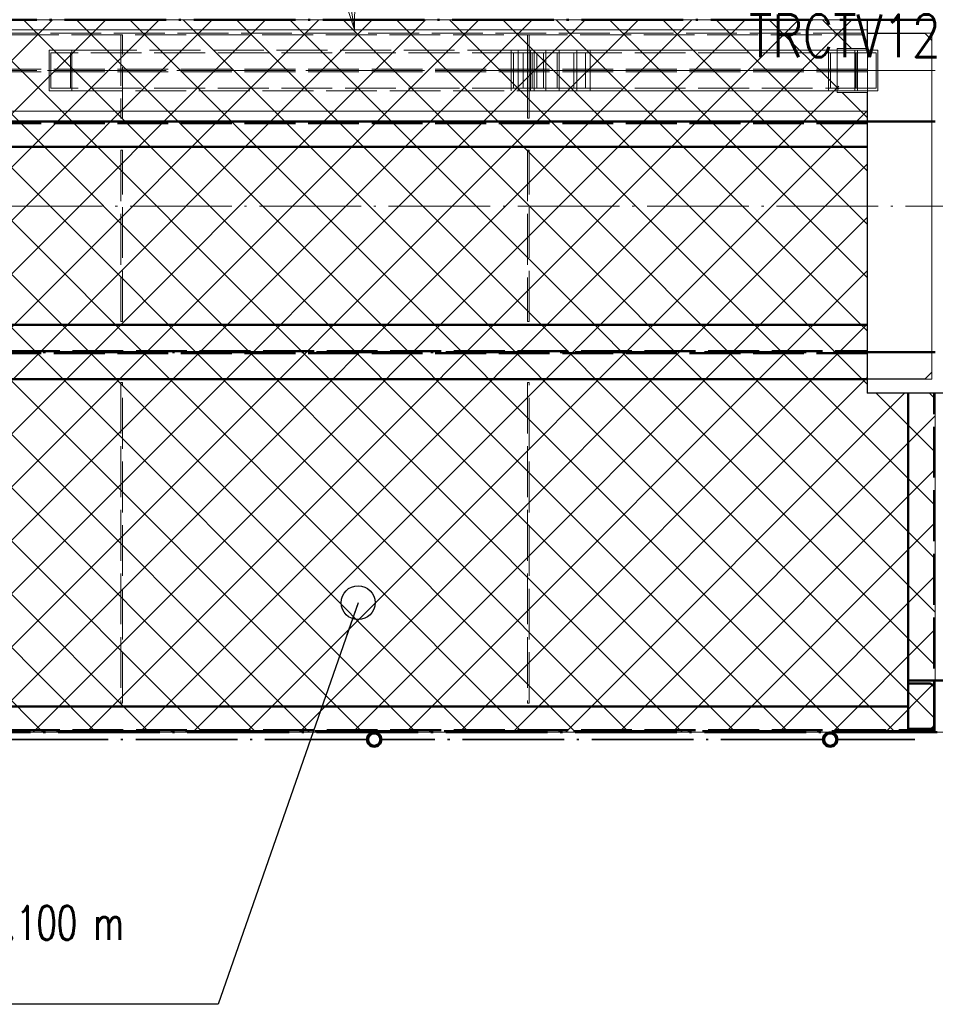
# Paper-space layout 'Layout1' of a CAD drawing. Extents: x -2 to 1677, y -36 to 422.
# Tile 41 of 100: x 544 to 598, y 114 to 173. Entities that reach past the tile are written whole.
import ezdxf

# ---------------------------------------------------------------- set-up
doc = ezdxf.new("R2010")
doc.units = 0
for name, pattern in [('ACAD_ISO02W100', [15, 12, -3]), ('ACAD_ISO04W100', [30.5, 24, -3, 0.5, -3]), ('HP_01_CER_B', [8, 5, -1, 1, -1])]:
    doc.linetypes.add(name, pattern=pattern)
for name, color, linetype, lineweight in [('SS_1.ET-HALA_TaO-PRISTAVBA-PODLAH.NOSNIKY', 9, 'CONTINUOUS', 13), ('SS_1.ET-HALA_TaO-RASTR', 7, 'HP_01_CER_B', 13), ('SS_1.ET-HALA_TaO-SLOUP', 9, 'CONTINUOUS', 13), ('SS_1.ET-HALA_TaO-ZTUZENI_SVISLE', 9, 'CONTINUOUS', 13), ('SS_2.ET-HALA_TaO-LAVKA_+5.100m', 210, 'CONTINUOUS', 50), ('SS_2.ET-HALA_TaO-LAVKA_+5.100m-KONZOLA', 202, 'CONTINUOUS', 50), ('SS_2.ET-HALA_TaO-LAVKA_+5.100m-PLECH', 90, 'CONTINUOUS', 13), ('SS_2.ET-HALA_TaO-LAVKA_+5.100m-PLECH-VYZTUHA', 150, 'CONTINUOUS', 13), ('SS_2.ET-HALA_TaO-LAVKA_+5.100m-ZABRADLI', 41, 'CONTINUOUS', 35), ('SS_2.ET-HALA_TaO-PRISTAVBA-PODLAHA_LEM', 140, 'CONTINUOUS', 50), ('SS_POPIS_PROFILU', 13, 'CONTINUOUS', 25), ('SS_SRAFY', 8, 'CONTINUOUS', 18), ('SS_STAV.OK-POPIS_PROFILU', 9, 'CONTINUOUS', 13)]:
    doc.layers.add(name, color=color, linetype=linetype, lineweight=lineweight)
doc.styles.add('romans.shx', font='romans.shx', dxfattribs={"height": 5})
pattern_1 = [(45, (118.27083, 161.526386), (-0.044901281, 0.044901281), [])]

psp = doc.layouts.get("Layout1")

# ---------------------------------------------------------------- hatches: boundary and pattern name
at = {"layer": 'SS_SRAFY'}
h = psp.add_hatch(dxfattribs=at)
h.set_pattern_fill('ANSI37', color=8, scale=0.7, angle=90, style=0)
h.set_pattern_definition([(135, (537.4741, 151.2368), (-1.571545, -1.571545), []), (225, (537.4741, 151.2368), (1.571545, -1.571545), [])])
h.paths.add_polyline_path([(598.2708, 130.5264), (598.2708, 150.5064), (594.2508, 150.5064), (594.2508, 168.2264), (592.5708, 168.2264), (592.5708, 170.8264), (594.2508, 170.8264), (594.2508, 172.5264), (481.3708, 172.5264), (481.3708, 170.8264), (484.0818, 170.8264), (484.0818, 168.2264), (481.2908, 168.2264), (481.2908, 166.5064), (478.2708, 166.5064), (478.2708, 130.5264)], flags=0)
h = psp.add_hatch(dxfattribs=at)
h.set_pattern_fill('ANSI31', color=5, scale=0.02, style=0)
h.set_pattern_definition(pattern_1)
h.paths.add_polyline_path([(565.1708, 130.5264, 1), (565.1708, 129.6364, 1)], flags=0)
h.paths.add_polyline_path([(565.1708, 130.4264, 1), (565.1708, 129.7364, 1)], flags=0)
h = psp.add_hatch(dxfattribs=at)
h.set_pattern_fill('ANSI31', color=5, scale=0.02, style=0)
h.set_pattern_definition(pattern_1)
h.paths.add_polyline_path([(592.0708, 130.5264, 1), (592.0708, 129.6364, 1)], flags=0)
h.paths.add_polyline_path([(592.0708, 130.4264, 1), (592.0708, 129.7364, 1)], flags=0)

# ---------------------------------------------------------------- linework, layer by layer
at = {"layer": 'SS_1.ET-HALA_TaO-PRISTAVBA-PODLAH.NOSNIKY', "color": 5, "linetype": 'Continuous', "ltscale": 0.25}
for p, q in [((594.2708, 171.9264), (481.2708, 171.9264)), ((594.2708, 171.7064), (594.2708, 171.7264)), ((550.2208, 167.1264), (526.3208, 167.1264)), ((574.2208, 167.1264), (550.3208, 167.1264)), ((594.2708, 167.1264), (574.3208, 167.1264))]:
    psp.add_line(p, q, dxfattribs=at)
at = {"layer": 'SS_1.ET-HALA_TaO-PRISTAVBA-PODLAH.NOSNIKY', "color": 9, "linetype": 'ACAD_ISO04W100', "ltscale": 0.25}
psp.add_line((478.2708, 169.5264), (598.2708, 169.5264), dxfattribs=at)
at = {"layer": 'SS_1.ET-HALA_TaO-PRISTAVBA-PODLAH.NOSNIKY', "color": 9, "linetype": 'ACAD_ISO02W100', "ltscale": 0.25}
for p, q in [((594.2708, 169.6014), (481.2708, 169.6014)), ((594.2708, 169.4514), (481.2708, 169.4514)), ((550.3208, 167.1264), (550.2208, 167.1264)), ((574.3208, 167.1264), (574.2208, 167.1264))]:
    psp.add_line(p, q, dxfattribs=at)
at = {"layer": 'SS_1.ET-HALA_TaO-RASTR', "linetype": 'ACAD_ISO04W100', "ltscale": 0.25}
psp.add_line((93.2708, 161.5264), (1103.2708, 161.5264), dxfattribs=at)
at = {"layer": 'SS_1.ET-HALA_TaO-SLOUP', "color": 5, "linetype": 'Continuous', "ltscale": 0.25}
for p, q in [((594.2708, 171.7264), (594.2708, 172.5264)), ((598.0708, 171.7264), (594.2708, 171.7264)), ((597.6708, 171.7064), (594.2708, 171.7064)), ((594.2708, 170.7264), (594.2708, 171.7064)), ((598.0708, 171.3064), (597.6708, 171.7064)), ((598.0708, 171.7264), (598.0708, 151.3264)), ((594.2708, 151.3464), (594.2708, 168.3264)), ((597.6708, 151.3464), (598.0708, 151.7464)), ((594.2708, 151.3464), (597.6708, 151.3464)), ((594.2708, 151.3264), (598.0708, 151.3264)), ((594.2708, 150.5264), (594.2708, 151.3264)), ((594.2708, 150.5264), (602.2708, 150.5264))]:
    psp.add_line(p, q, dxfattribs=at)
at = {"layer": 'SS_1.ET-HALA_TaO-SLOUP', "color": 9, "linetype": 'ACAD_ISO02W100', "ltscale": 0.25}
psp.add_line((594.2708, 168.3264), (594.2708, 170.7264), dxfattribs=at)
at = {"layer": 'SS_1.ET-HALA_TaO-ZTUZENI_SVISLE', "color": 9, "linetype": 'ACAD_ISO02W100', "ltscale": 0.25}
for p, q in [((547.2454, 170.7264), (546.0029, 170.7264)), ((546.0029, 170.7264), (546.0029, 168.3264)), ((547.3342, 170.7264), (547.2454, 170.7264)), ((550.2208, 170.7264), (547.3342, 170.7264)), ((547.3342, 170.7264), (547.3342, 168.3264)), ((573.6657, 170.7264), (550.2208, 170.7264)), ((573.2546, 168.3264), (573.2546, 170.7264)), ((574.3852, 170.7264), (574.3852, 168.3264)), ((574.5991, 168.3264), (574.5991, 170.7264)), ((575.2871, 168.3264), (575.2871, 170.7264)), ((576.0823, 170.7264), (576.0823, 168.3264)), ((577.1171, 168.3264), (577.1171, 170.7264)), ((591.9738, 168.3264), (591.9738, 170.7264)), ((593.5197, 168.3264), (593.5197, 170.7264)), ((593.6708, 168.3264), (593.6708, 170.7264)), ((547.2454, 170.5664), (546.0916, 170.5664)), ((546.0916, 170.5664), (546.0916, 168.4864)), ((573.9488, 170.5664), (547.2454, 170.5664)), ((547.2454, 170.5664), (547.2454, 168.4864)), ((573.3901, 168.4864), (573.3901, 170.5664)), ((574.4984, 170.5664), (574.4984, 168.4864)), ((574.767, 168.4864), (574.767, 170.5664)), ((575.1516, 168.4864), (575.1516, 170.5664)), ((575.9692, 170.5664), (575.9692, 168.4864)), ((576.9493, 168.4864), (576.9493, 170.5664)), ((594.7855, 170.5664), (577.6294, 170.5664)), ((592.0869, 168.4864), (592.0869, 170.5664)), ((593.5577, 168.4864), (593.5577, 170.5664)), ((593.6101, 168.4864), (593.6101, 170.5664)), ((594.7855, 168.4864), (594.7855, 170.5664)), ((547.2454, 168.4864), (546.0916, 168.4864)), ((573.9488, 168.4864), (547.2454, 168.4864)), ((594.7855, 168.4864), (577.6294, 168.4864)), ((546.0029, 168.3264), (547.3342, 168.3264)), ((547.3342, 168.3264), (573.6657, 168.3264))]:
    psp.add_line(p, q, dxfattribs=at)
at = {"layer": 'SS_1.ET-HALA_TaO-ZTUZENI_SVISLE', "color": 5, "linetype": 'Continuous', "ltscale": 0.25}
for p, q in [((573.9488, 170.7264), (573.6657, 170.7264)), ((573.6657, 170.7264), (573.6657, 168.3264)), ((577.9125, 170.7264), (573.9488, 170.7264)), ((594.876, 170.7264), (577.9125, 170.7264)), ((577.9125, 170.7264), (577.9125, 168.3264)), ((594.876, 168.3264), (594.876, 170.7264)), ((577.6294, 170.5664), (573.9488, 170.5664)), ((573.9488, 170.5664), (573.9488, 168.4864)), ((577.6294, 170.5664), (577.6294, 168.4864)), ((577.6294, 168.4864), (573.9488, 168.4864)), ((573.6657, 168.3264), (577.9125, 168.3264)), ((577.9125, 168.3264), (594.876, 168.3264))]:
    psp.add_line(p, q, dxfattribs=at)
at = {"layer": 'SS_1.ET-HALA_TaO-ZTUZENI_SVISLE', "color": 9, "linetype": 'ACAD_ISO04W100', "ltscale": 0.25}
for p, q in [((538.2708, 169.5264), (574.2708, 169.5264)), ((574.2708, 169.5264), (575.8581, 169.5264)), ((598.2708, 169.5264), (574.2708, 169.5264)), ((575.7891, 169.5264), (598.2708, 169.5264))]:
    psp.add_line(p, q, dxfattribs=at)
at = {"layer": 'SS_2.ET-HALA_TaO-LAVKA_+5.100m', "color": 7, "linetype": 'ACAD_ISO04W100', "ltscale": 0.25}
for p, q in [((598.2708, 166.5264), (478.2708, 166.5264)), ((598.2708, 152.9264), (478.2708, 152.9264)), ((598.2708, 130.5264), (478.2708, 130.5264))]:
    psp.add_line(p, q, dxfattribs=at)
at = {"layer": 'SS_2.ET-HALA_TaO-LAVKA_+5.100m', "color": 3, "linetype": 'ACAD_ISO02W100', "ltscale": 0.25}
for p, q in [((594.2708, 166.4164), (479.8708, 166.4164)), ((479.8708, 152.9864), (594.2708, 152.9864)), ((594.2708, 152.8664), (479.8708, 152.8664)), ((598.2108, 130.5264), (598.2108, 150.5264)), ((479.8708, 130.6364), (596.6708, 130.6364)), ((596.6708, 130.5264), (596.6708, 130.6464)), ((596.6708, 130.6364), (596.7001, 130.6364)), ((596.7001, 130.6364), (596.7708, 130.6364)), ((596.7708, 130.6364), (598.2108, 130.6364)), ((596.7708, 130.5264), (596.7708, 130.6364))]:
    psp.add_line(p, q, dxfattribs=at)
at = {"layer": 'SS_2.ET-HALA_TaO-LAVKA_+5.100m', "color": 1, "linetype": 'Continuous', "ltscale": 0.25}
for p, q in [((481.2708, 166.5264), (594.2708, 166.5264)), ((479.8708, 165.0264), (594.2708, 165.0264)), ((594.2708, 154.5264), (479.8708, 154.5264)), ((479.8708, 151.3264), (594.2708, 151.3264)), ((594.2708, 151.3264), (594.2708, 151.3464)), ((596.6708, 130.6464), (596.6708, 150.5264)), ((596.6708, 132.0264), (479.8708, 132.0264)), ((598.1708, 130.5264), (598.3708, 130.5264))]:
    psp.add_line(p, q, dxfattribs=at)
at = {"layer": 'SS_2.ET-HALA_TaO-LAVKA_+5.100m-KONZOLA', "color": 3, "linetype": 'ACAD_ISO02W100', "ltscale": 0.25}
for p, q in [((596.6708, 133.5664), (599.8708, 133.5664)), ((596.6708, 133.3864), (597.9108, 133.3864)), ((597.9108, 130.7064), (596.6708, 130.7064))]:
    psp.add_line(p, q, dxfattribs=at)
at = {"layer": 'SS_2.ET-HALA_TaO-LAVKA_+5.100m-KONZOLA', "color": 3, "linetype": 'ACAD_ISO02W100', "ltscale": 0.25, "extrusion": (2.5115e-14, 6.0633e-14, -1)}
psp.add_arc((-597.9108, 133.0864), 0.3, 90, 180, dxfattribs=at)
at = {"layer": 'SS_2.ET-HALA_TaO-LAVKA_+5.100m-KONZOLA', "color": 3, "linetype": 'ACAD_ISO02W100', "ltscale": 0.25, "extrusion": (-5.023e-14, 1.21266e-13, -1)}
psp.add_arc((-597.9108, 131.0064), 0.3, 180, 270, dxfattribs=at)
at = {"layer": 'SS_2.ET-HALA_TaO-LAVKA_+5.100m-PLECH', "color": 7, "linetype": 'Continuous', "ltscale": 0.25}
for p, q in [((481.2908, 172.5264), (594.2508, 172.5264)), ((594.2508, 170.8264), (594.2508, 172.5264)), ((592.4759, 170.8264), (594.2508, 170.8264)), ((592.4759, 168.2264), (592.4759, 170.8264)), ((594.2508, 168.2264), (592.4759, 168.2264)), ((594.2508, 150.5064), (594.2508, 168.2264)), ((598.2708, 150.5064), (594.2508, 150.5064)), ((598.2708, 130.5264), (598.2708, 150.5064)), ((602.2908, 150.5064), (598.2708, 150.5064)), ((478.2708, 130.5264), (598.2708, 130.5264)), ((598.2708, 130.5264), (718.2708, 130.5264))]:
    psp.add_line(p, q, dxfattribs=at)
at = {"layer": 'SS_2.ET-HALA_TaO-LAVKA_+5.100m-PLECH-VYZTUHA', "color": 3, "linetype": 'ACAD_ISO02W100', "ltscale": 0.25}
for p, q in [((594.0708, 171.7264), (481.4708, 171.7264)), ((502.3208, 171.6264), (594.0708, 171.6264)), ((550.2208, 171.6264), (550.2208, 166.7264)), ((550.3208, 166.7264), (550.3208, 171.6264)), ((574.2208, 171.6264), (574.2208, 170.7264)), ((574.3208, 170.7264), (574.3208, 171.6264)), ((594.0708, 171.6264), (594.0708, 171.7264)), ((574.2208, 170.7264), (574.2208, 168.3264)), ((574.3208, 168.3264), (574.3208, 170.7264)), ((574.2208, 168.3264), (574.2208, 166.7264)), ((574.3208, 166.7264), (574.3208, 168.3264)), ((550.2208, 166.7264), (550.3208, 166.7264)), ((574.2208, 166.7264), (574.3208, 166.7264)), ((550.3208, 164.8264), (550.2208, 164.8264)), ((550.2208, 164.8264), (550.2208, 154.7264)), ((550.3208, 154.7264), (550.3208, 164.8264)), ((574.3208, 164.8264), (574.2208, 164.8264)), ((574.2208, 164.8264), (574.2208, 154.7264)), ((574.3208, 154.7264), (574.3208, 164.8264)), ((550.2208, 154.7264), (550.3208, 154.7264)), ((574.2208, 154.7264), (574.3208, 154.7264)), ((550.3208, 151.1264), (550.2208, 151.1264)), ((550.2208, 151.1264), (550.2208, 132.2264)), ((550.3208, 132.2264), (550.3208, 151.1264)), ((574.3208, 151.1264), (574.2208, 151.1264)), ((574.2208, 151.1264), (574.2208, 132.2264)), ((574.3208, 132.2264), (574.3208, 151.1264)), ((550.2208, 132.2264), (550.3208, 132.2264)), ((574.2208, 132.2264), (574.3208, 132.2264))]:
    psp.add_line(p, q, dxfattribs=at)
at = {"layer": 'SS_2.ET-HALA_TaO-LAVKA_+5.100m-ZABRADLI', "color": 7, "linetype": 'ACAD_ISO04W100', "ltscale": 0.25}
for p, q in [((598.1708, 130.5864), (478.3708, 130.5864)), ((564.7258, 130.0814), (538.7159, 130.0814)), ((591.6258, 130.0814), (565.6159, 130.0814)), ((592.5159, 130.0814), (596.0508, 130.0814))]:
    psp.add_line(p, q, dxfattribs=at)
at = {"layer": 'SS_2.ET-HALA_TaO-LAVKA_+5.100m-ZABRADLI', "color": 1, "linetype": 'Continuous', "ltscale": 0.25}
for centre, radius in [((565.1708, 130.0814), 0.445), ((565.1708, 130.0814), 0.345), ((592.0708, 130.0814), 0.445), ((592.0708, 130.0814), 0.345)]:
    psp.add_circle(centre, radius, dxfattribs=at)
at = {"layer": 'SS_2.ET-HALA_TaO-LAVKA_+5.100m-ZABRADLI', "color": 7, "linetype": 'ACAD_ISO04W100', "ltscale": 0.25, "extrusion": (0, -1, 0)}
psp.add_arc((596.0508, 0, -130.0814), 1.02, 270, 358.876481, dxfattribs=at)
at = {"layer": 'SS_2.ET-HALA_TaO-PRISTAVBA-PODLAHA_LEM', "color": 7, "linetype": 'ACAD_ISO04W100', "ltscale": 0.25}
psp.add_line((478.2708, 172.5264), (598.2708, 172.5264), dxfattribs=at)
at = {"layer": 'SS_POPIS_PROFILU', "color": 0, "linetype": 'ByBlock', "lineweight": -2}
psp.add_line((564.221, 138.1521), (563.562, 136.2638), dxfattribs=at)
at = {"layer": 'SS_POPIS_PROFILU', "color": 13}
psp.add_lwpolyline([(564.221, 138.1521), (555.9562, 114.4714), (518.1562, 114.4714)], dxfattribs=at)
at = {"layer": 'SS_POPIS_PROFILU', "color": 0, "linetype": 'ByBlock', "lineweight": -2}
psp.add_circle((564.221, 138.1521), 1, dxfattribs=at)
at = {"layer": 'SS_STAV.OK-POPIS_PROFILU', "color": 0, "linetype": 'ByBlock'}
for p, q in [((564.0154, 171.9264), (563.3776, 173.8511)), ((564.0154, 171.9264), (563.707, 173.9025)), ((564.0363, 173.9539), (564.0154, 171.9264))]:
    psp.add_line(p, q, dxfattribs=at)
at = {"layer": 'SS_STAV.OK-POPIS_PROFILU', "color": 9}
psp.add_lwpolyline([(564.0154, 171.9264), (562.5494, 181.32), (579.1208, 181.32)], dxfattribs=at)

# ---------------------------------------------------------------- texts
at = {"layer": 'SS_POPIS_PROFILU', "color": 13, "style": 'romans.shx', "width": 0.7}
psp.add_text('PODLAH. PLECH H. HR. +5.100 m', height=2, dxfattribs=at).set_placement((517.8922, 118.2714))
at = {"layer": 'SS_STAV.OK-POPIS_PROFILU', "color": 9, "style": 'romans.shx', "width": 0.8}
psp.add_text('TRCTV120x8*st.', height=2.5, dxfattribs=at).set_placement((587.2786, 170.3264))

doc.saveas('drawing.dxf')
